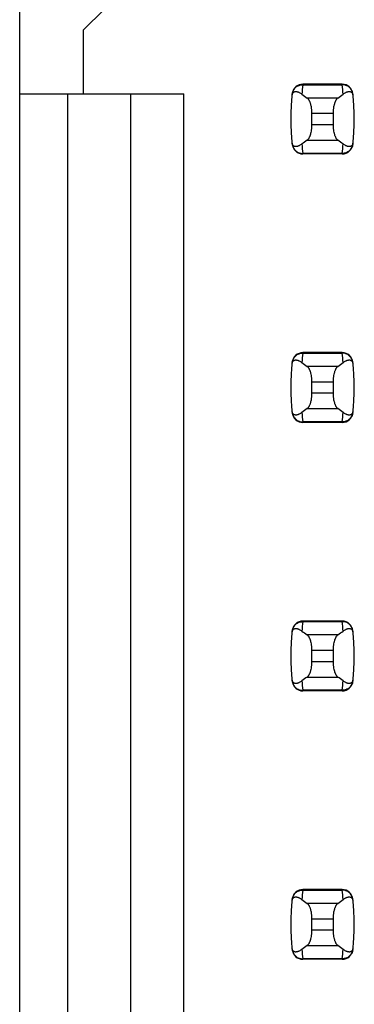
# Model space of a CAD drawing. Header units: inches. Extents: x 0 to 34, y 0 to 22.
# Tile 9 of 53: x 8.314 to 8.563, y 8.805 to 9.538. Entities that reach past the tile are written whole.
import ezdxf

# ---------------------------------------------------------------- set-up
doc = ezdxf.new("R2010")
doc.units = ezdxf.units.IN
doc.header["$LTSCALE"] = 1.87
doc.header["$MEASUREMENT"] = 0
doc.layers.get('0').update_dxf_attribs({"linetype": 'CONTINUOUS'})

msp = doc.modelspace()

# ---------------------------------------------------------------- linework, layer by layer
at = {"color": 7, "linetype": 'CONTINUOUS'}
for p, q in [((8.31391, 8.11957), (8.31391, 15.00934)), ((8.36116, 9.53059), (8.3769, 9.54634)), ((8.36116, 9.53059), (8.36116, 9.48335)), ((8.52446, 9.49044), (8.52444, 9.49003)), ((8.52444, 9.49003), (8.55377, 9.49003)), ((8.55376, 9.49044), (8.52446, 9.49044)), ((8.55377, 9.49003), (8.55376, 9.49044)), ((8.31391, 9.48335), (8.43596, 9.48335)), ((8.34934, 9.48335), (8.34934, 8.16288)), ((8.39659, 8.21012), (8.39659, 9.48335)), ((8.43596, 8.24949), (8.43596, 9.48335)), ((8.55047, 9.48012), (8.52775, 9.48012)), ((8.53123, 9.46872), (8.54698, 9.46872)), ((8.53123, 9.46019), (8.53123, 9.46872)), ((8.54698, 9.46872), (8.54698, 9.46019)), ((8.54698, 9.46019), (8.53123, 9.46019)), ((8.52775, 9.44878), (8.55047, 9.44878)), ((8.55377, 9.43887), (8.52444, 9.43887)), ((8.52444, 9.43887), (8.52446, 9.43847)), ((8.55376, 9.43847), (8.52446, 9.43847)), ((8.55376, 9.43847), (8.55377, 9.43887)), ((8.52446, 9.29044), (8.52444, 9.29003)), ((8.52444, 9.29003), (8.55377, 9.29003)), ((8.55376, 9.29044), (8.52446, 9.29044)), ((8.55377, 9.29003), (8.55376, 9.29044)), ((8.55047, 9.28012), (8.52775, 9.28012)), ((8.53123, 9.26872), (8.54698, 9.26872)), ((8.53123, 9.26019), (8.53123, 9.26872)), ((8.54698, 9.26872), (8.54698, 9.26019)), ((8.54698, 9.26019), (8.53123, 9.26019)), ((8.52775, 9.24878), (8.55047, 9.24878)), ((8.55377, 9.23887), (8.52444, 9.23887)), ((8.52444, 9.23887), (8.52446, 9.23847)), ((8.55376, 9.23847), (8.52446, 9.23847)), ((8.55376, 9.23847), (8.55377, 9.23887)), ((8.52446, 9.09044), (8.52444, 9.09003)), ((8.52444, 9.09003), (8.55377, 9.09003)), ((8.55376, 9.09044), (8.52446, 9.09044)), ((8.55377, 9.09003), (8.55376, 9.09044)), ((8.55047, 9.08012), (8.52775, 9.08012)), ((8.53123, 9.06872), (8.54698, 9.06872)), ((8.53123, 9.06019), (8.53123, 9.06872)), ((8.54698, 9.06872), (8.54698, 9.06019)), ((8.54698, 9.06019), (8.53123, 9.06019)), ((8.52775, 9.04878), (8.55047, 9.04878)), ((8.55377, 9.03887), (8.52444, 9.03887)), ((8.52444, 9.03887), (8.52446, 9.03847)), ((8.55376, 9.03847), (8.52446, 9.03847)), ((8.55376, 9.03847), (8.55377, 9.03887)), ((8.52446, 8.89044), (8.52444, 8.89003)), ((8.55376, 8.89044), (8.52446, 8.89044)), ((8.55377, 8.89003), (8.55376, 8.89044)), ((8.52444, 8.89003), (8.55377, 8.89003)), ((8.55047, 8.88012), (8.52775, 8.88012)), ((8.53123, 8.86872), (8.54698, 8.86872)), ((8.53123, 8.86019), (8.53123, 8.86872)), ((8.54698, 8.86872), (8.54698, 8.86019)), ((8.54698, 8.86019), (8.53123, 8.86019)), ((8.52775, 8.84878), (8.55047, 8.84878)), ((8.55377, 8.83887), (8.52444, 8.83887)), ((8.52444, 8.83887), (8.52446, 8.83847)), ((8.55376, 8.83847), (8.55377, 8.83887)), ((8.55376, 8.83847), (8.52446, 8.83847))]:
    msp.add_line(p, q, dxfattribs=at)
for centre, radius, start, end in [((8.52446, 9.48256), 0.00787, 90, 173.04714), ((8.67297, 9.47206), 0.14961, 173.09895, 175.79453), ((8.55376, 9.48256), 0.00787, 6.95286, 90), ((8.40524, 9.47206), 0.14961, 4.20547, 6.90106), ((8.67297, 9.46445), 0.15748, 173.04714, 186.95286), ((8.40525, 9.46445), 0.15748, 353.04714, 6.95286), ((8.52446, 9.44634), 0.00787, 186.95286, 270), ((8.67297, 9.45685), 0.14961, 184.20547, 186.90106), ((8.55376, 9.44634), 0.00787, 270, 353.04714), ((8.40524, 9.45685), 0.14961, 353.09895, 355.79453), ((8.52446, 9.28256), 0.00787, 90, 173.04714), ((8.67297, 9.27206), 0.14961, 173.09895, 175.79453), ((8.55376, 9.28256), 0.00787, 6.95286, 90), ((8.40524, 9.27206), 0.14961, 4.20547, 6.90106), ((8.67297, 9.26445), 0.15748, 173.04714, 186.95286), ((8.40525, 9.26445), 0.15748, 353.04714, 6.95286), ((8.52446, 9.24634), 0.00787, 186.95286, 270), ((8.67297, 9.25685), 0.14961, 184.20547, 186.90106), ((8.55376, 9.24634), 0.00787, 270, 353.04714), ((8.40524, 9.25685), 0.14961, 353.09895, 355.79453), ((8.52446, 9.08256), 0.00787, 90, 173.04714), ((8.67297, 9.07206), 0.14961, 173.09895, 175.79453), ((8.55376, 9.08256), 0.00787, 6.95286, 90), ((8.40524, 9.07206), 0.14961, 4.20547, 6.90106), ((8.67297, 9.06445), 0.15748, 173.04714, 186.95286), ((8.40525, 9.06445), 0.15748, 353.04714, 6.95286), ((8.52446, 9.04634), 0.00787, 186.95286, 270), ((8.67297, 9.05685), 0.14961, 184.20547, 186.90106), ((8.55376, 9.04634), 0.00787, 270, 353.04714), ((8.40524, 9.05685), 0.14961, 353.09895, 355.79453), ((8.52446, 8.88256), 0.00787, 90, 173.04714), ((8.55376, 8.88256), 0.00787, 6.95286, 90), ((8.67297, 8.86445), 0.15748, 173.04714, 186.95286), ((8.67297, 8.87206), 0.14961, 173.09895, 175.79453), ((8.40524, 8.87206), 0.14961, 4.20547, 6.90106), ((8.40525, 8.86445), 0.15748, 353.04714, 6.95286), ((8.52446, 8.84634), 0.00787, 186.95286, 270), ((8.67297, 8.85685), 0.14961, 184.20547, 186.90106), ((8.55376, 8.84634), 0.00787, 270, 353.04714), ((8.40524, 8.85685), 0.14961, 353.09895, 355.79453)]:
    msp.add_arc(centre, radius, start, end, dxfattribs=at)
for centre, start_param, end_param in [((8.89525, 9.51797), -2.804032, -2.774684), ((8.18297, 9.51797), -0.366909, -0.33756), ((8.89525, 9.41094), 2.774684, 2.804032), ((8.18297, 9.41094), 0.33756, 0.366909), ((8.89525, 9.31797), -2.804032, -2.774684), ((8.18297, 9.31797), -0.366909, -0.33756), ((8.89525, 9.21094), 2.774684, 2.804032), ((8.18297, 9.21094), 0.33756, 0.366909), ((8.89525, 9.11797), -2.804032, -2.774684), ((8.18297, 9.11797), -0.366909, -0.33756), ((8.89525, 9.01094), 2.774684, 2.804032), ((8.18297, 9.01094), 0.33756, 0.366909), ((8.89525, 8.91797), -2.804032, -2.774684), ((8.18297, 8.91797), -0.366909, -0.33756), ((8.89525, 8.81094), 2.774684, 2.804032), ((8.18297, 8.81094), 0.33756, 0.366909)]:
    msp.add_ellipse(centre, major_axis=(0.3937, 0), ratio=0.267949, start_param=start_param, end_param=end_param, dxfattribs=at)
for points, knots in [([(8.51646, 9.48193), (8.51648, 9.48215), (8.51655, 9.48257), (8.51674, 9.48324), (8.517, 9.48377), (8.5173, 9.48417), (8.51752, 9.48438), (8.51774, 9.48456), (8.51803, 9.48473), (8.51841, 9.48489), (8.51888, 9.48498), (8.51935, 9.48499), (8.51983, 9.48495), (8.52031, 9.48485), (8.52079, 9.48471), (8.52128, 9.48452), (8.52194, 9.48422), (8.52279, 9.48373), (8.52344, 9.48328), (8.52376, 9.48303)], [0, 0, 0, 0, 0.071006, 0.129799, 0.218638, 0.253906, 0.285388, 0.314234, 0.341262, 0.392021, 0.44087, 0.489522, 0.538946, 0.589704, 0.642132, 0.696441, 0.752768, 0.871825, 1, 1, 1, 1]), ([(8.51663, 9.48338), (8.51668, 9.48383), (8.51688, 9.48474), (8.51743, 9.48602), (8.5182, 9.48718), (8.51919, 9.48819), (8.52034, 9.489), (8.52163, 9.4896), (8.52302, 9.48996), (8.52397, 9.49004), (8.52444, 9.49003)], [0, 0, 0, 0, 0.123003, 0.246291, 0.370116, 0.494653, 0.619981, 0.746077, 0.872817, 1, 1, 1, 1]), ([(8.56159, 9.48338), (8.56153, 9.48383), (8.56134, 9.48474), (8.56079, 9.48602), (8.56001, 9.48718), (8.55903, 9.48819), (8.55787, 9.489), (8.55658, 9.4896), (8.5552, 9.48996), (8.55425, 9.49004), (8.55377, 9.49003)], [0, 0, 0, 0, 0.123003, 0.246291, 0.370116, 0.494653, 0.619981, 0.746077, 0.872817, 1, 1, 1, 1]), ([(8.55445, 9.48303), (8.55478, 9.48328), (8.55543, 9.48373), (8.55627, 9.48422), (8.55694, 9.48452), (8.55743, 9.48471), (8.55791, 9.48485), (8.55839, 9.48495), (8.55887, 9.48499), (8.55934, 9.48498), (8.5598, 9.48489), (8.56018, 9.48473), (8.56048, 9.48456), (8.5607, 9.48438), (8.56091, 9.48417), (8.56122, 9.48377), (8.56147, 9.48324), (8.56167, 9.48257), (8.56173, 9.48215), (8.56176, 9.48193)], [0, 0, 0, 0, 0.128175, 0.247232, 0.303559, 0.357868, 0.410296, 0.461054, 0.510478, 0.55913, 0.607979, 0.658738, 0.685766, 0.714612, 0.746094, 0.781362, 0.870201, 0.928994, 1, 1, 1, 1]), ([(8.53123, 9.46872), (8.53123, 9.46938), (8.5312, 9.47036), (8.53109, 9.47166), (8.53093, 9.4729), (8.53072, 9.4741), (8.53044, 9.47523), (8.53021, 9.47601), (8.52996, 9.47674), (8.52969, 9.47742), (8.5294, 9.47803), (8.52909, 9.47859), (8.52878, 9.47907), (8.52845, 9.47949), (8.52811, 9.47984), (8.52787, 9.48004), (8.52775, 9.48012)], [0, 0, 0, 0, 0.161727, 0.24118, 0.31897, 0.467608, 0.537656, 0.604387, 0.667531, 0.726879, 0.782283, 0.833661, 0.881, 0.924368, 0.96394, 1, 1, 1, 1]), ([(8.55047, 9.48012), (8.55035, 9.48004), (8.55011, 9.47984), (8.54977, 9.47949), (8.54944, 9.47907), (8.54912, 9.47859), (8.54882, 9.47803), (8.54853, 9.47742), (8.54826, 9.47674), (8.54801, 9.47601), (8.54778, 9.47523), (8.5475, 9.4741), (8.54728, 9.4729), (8.54713, 9.47166), (8.54702, 9.47036), (8.54698, 9.46938), (8.54698, 9.46872)], [0, 0, 0, 0, 0.03606, 0.075632, 0.119, 0.166339, 0.217717, 0.273121, 0.332469, 0.395614, 0.462344, 0.532392, 0.68103, 0.75882, 0.838273, 1, 1, 1, 1]), ([(8.52775, 9.44878), (8.52787, 9.44887), (8.52811, 9.44906), (8.52845, 9.44941), (8.52878, 9.44983), (8.52909, 9.45032), (8.5294, 9.45087), (8.52969, 9.45149), (8.52996, 9.45216), (8.53021, 9.45289), (8.53044, 9.45368), (8.53072, 9.45481), (8.53093, 9.456), (8.53109, 9.45725), (8.5312, 9.45854), (8.53123, 9.45953), (8.53123, 9.46019)], [0, 0, 0, 0, 0.03606, 0.075632, 0.119, 0.166339, 0.217717, 0.273121, 0.332469, 0.395614, 0.462344, 0.532392, 0.68103, 0.75882, 0.838273, 1, 1, 1, 1]), ([(8.54698, 9.46019), (8.54698, 9.45953), (8.54702, 9.45854), (8.54713, 9.45725), (8.54728, 9.456), (8.5475, 9.45481), (8.54778, 9.45368), (8.54801, 9.45289), (8.54826, 9.45216), (8.54853, 9.45149), (8.54882, 9.45087), (8.54912, 9.45032), (8.54944, 9.44983), (8.54977, 9.44941), (8.55011, 9.44906), (8.55035, 9.44887), (8.55047, 9.44878)], [0, 0, 0, 0, 0.161727, 0.24118, 0.31897, 0.467608, 0.537656, 0.604387, 0.667531, 0.726879, 0.782283, 0.833661, 0.881, 0.924368, 0.96394, 1, 1, 1, 1]), ([(8.52376, 9.44588), (8.52344, 9.44563), (8.52279, 9.44517), (8.52194, 9.44469), (8.52128, 9.44438), (8.52079, 9.4442), (8.52031, 9.44405), (8.51983, 9.44396), (8.51935, 9.44391), (8.51888, 9.44393), (8.51841, 9.44402), (8.51803, 9.44417), (8.51774, 9.44435), (8.51752, 9.44452), (8.5173, 9.44474), (8.517, 9.44513), (8.51674, 9.44567), (8.51655, 9.44634), (8.51648, 9.44675), (8.51646, 9.44698)], [0, 0, 0, 0, 0.128175, 0.247232, 0.303559, 0.357868, 0.410296, 0.461054, 0.510478, 0.55913, 0.607979, 0.658738, 0.685766, 0.714612, 0.746094, 0.781362, 0.870201, 0.928994, 1, 1, 1, 1]), ([(8.51663, 9.44553), (8.51668, 9.44507), (8.51688, 9.44417), (8.51743, 9.44289), (8.5182, 9.44172), (8.51919, 9.44072), (8.52034, 9.4399), (8.52163, 9.43931), (8.52302, 9.43894), (8.52397, 9.43887), (8.52444, 9.43887)], [0, 0, 0, 0, 0.123003, 0.246291, 0.370116, 0.494653, 0.619981, 0.746077, 0.872817, 1, 1, 1, 1]), ([(8.56159, 9.44553), (8.56153, 9.44507), (8.56134, 9.44417), (8.56079, 9.44289), (8.56001, 9.44172), (8.55903, 9.44072), (8.55787, 9.4399), (8.55658, 9.43931), (8.5552, 9.43894), (8.55425, 9.43887), (8.55377, 9.43887)], [0, 0, 0, 0, 0.123003, 0.246291, 0.370116, 0.494653, 0.619981, 0.746077, 0.872817, 1, 1, 1, 1]), ([(8.56176, 9.44698), (8.56173, 9.44675), (8.56167, 9.44634), (8.56147, 9.44567), (8.56122, 9.44513), (8.56091, 9.44474), (8.5607, 9.44452), (8.56048, 9.44435), (8.56018, 9.44417), (8.5598, 9.44402), (8.55934, 9.44393), (8.55887, 9.44391), (8.55839, 9.44396), (8.55791, 9.44405), (8.55743, 9.4442), (8.55694, 9.44438), (8.55627, 9.44469), (8.55543, 9.44517), (8.55478, 9.44563), (8.55445, 9.44588)], [0, 0, 0, 0, 0.071006, 0.129799, 0.218638, 0.253906, 0.285389, 0.314234, 0.341262, 0.392021, 0.44087, 0.489522, 0.538946, 0.589704, 0.642132, 0.696441, 0.752768, 0.871825, 1, 1, 1, 1]), ([(8.51663, 9.28338), (8.51668, 9.28383), (8.51688, 9.28474), (8.51743, 9.28602), (8.5182, 9.28718), (8.51919, 9.28819), (8.52034, 9.289), (8.52163, 9.2896), (8.52302, 9.28996), (8.52397, 9.29004), (8.52444, 9.29003)], [0, 0, 0, 0, 0.123003, 0.246291, 0.370116, 0.494653, 0.619981, 0.746077, 0.872817, 1, 1, 1, 1]), ([(8.56159, 9.28338), (8.56153, 9.28383), (8.56134, 9.28474), (8.56079, 9.28602), (8.56001, 9.28718), (8.55903, 9.28819), (8.55787, 9.289), (8.55658, 9.2896), (8.5552, 9.28996), (8.55425, 9.29004), (8.55377, 9.29003)], [0, 0, 0, 0, 0.123003, 0.246291, 0.370116, 0.494653, 0.619981, 0.746077, 0.872817, 1, 1, 1, 1]), ([(8.51646, 9.28193), (8.51648, 9.28215), (8.51655, 9.28257), (8.51674, 9.28324), (8.517, 9.28377), (8.5173, 9.28417), (8.51752, 9.28438), (8.51774, 9.28456), (8.51803, 9.28473), (8.51841, 9.28489), (8.51888, 9.28498), (8.51935, 9.28499), (8.51983, 9.28495), (8.52031, 9.28485), (8.52079, 9.28471), (8.52128, 9.28452), (8.52194, 9.28422), (8.52279, 9.28373), (8.52344, 9.28328), (8.52376, 9.28303)], [0, 0, 0, 0, 0.071006, 0.129799, 0.218638, 0.253906, 0.285388, 0.314234, 0.341262, 0.392021, 0.44087, 0.489522, 0.538946, 0.589704, 0.642132, 0.696441, 0.752768, 0.871825, 1, 1, 1, 1]), ([(8.53123, 9.26872), (8.53123, 9.26938), (8.5312, 9.27036), (8.53109, 9.27166), (8.53093, 9.2729), (8.53072, 9.2741), (8.53044, 9.27523), (8.53021, 9.27601), (8.52996, 9.27674), (8.52969, 9.27742), (8.5294, 9.27803), (8.52909, 9.27859), (8.52878, 9.27907), (8.52845, 9.27949), (8.52811, 9.27984), (8.52787, 9.28004), (8.52775, 9.28012)], [0, 0, 0, 0, 0.161727, 0.24118, 0.31897, 0.467608, 0.537656, 0.604387, 0.667531, 0.726879, 0.782283, 0.833661, 0.881, 0.924368, 0.96394, 1, 1, 1, 1]), ([(8.55047, 9.28012), (8.55035, 9.28004), (8.55011, 9.27984), (8.54977, 9.27949), (8.54944, 9.27907), (8.54912, 9.27859), (8.54882, 9.27803), (8.54853, 9.27742), (8.54826, 9.27674), (8.54801, 9.27601), (8.54778, 9.27523), (8.5475, 9.2741), (8.54728, 9.2729), (8.54713, 9.27166), (8.54702, 9.27036), (8.54698, 9.26938), (8.54698, 9.26872)], [0, 0, 0, 0, 0.03606, 0.075632, 0.119, 0.166339, 0.217717, 0.273121, 0.332469, 0.395614, 0.462344, 0.532392, 0.68103, 0.75882, 0.838273, 1, 1, 1, 1]), ([(8.55445, 9.28303), (8.55478, 9.28328), (8.55543, 9.28373), (8.55627, 9.28422), (8.55694, 9.28452), (8.55743, 9.28471), (8.55791, 9.28485), (8.55839, 9.28495), (8.55887, 9.28499), (8.55934, 9.28498), (8.5598, 9.28489), (8.56018, 9.28473), (8.56048, 9.28456), (8.5607, 9.28438), (8.56091, 9.28417), (8.56122, 9.28377), (8.56147, 9.28324), (8.56167, 9.28257), (8.56173, 9.28215), (8.56176, 9.28193)], [0, 0, 0, 0, 0.128175, 0.247232, 0.303559, 0.357868, 0.410296, 0.461054, 0.510478, 0.55913, 0.607979, 0.658738, 0.685766, 0.714612, 0.746094, 0.781362, 0.870201, 0.928994, 1, 1, 1, 1]), ([(8.52775, 9.24878), (8.52787, 9.24887), (8.52811, 9.24906), (8.52845, 9.24941), (8.52878, 9.24983), (8.52909, 9.25032), (8.5294, 9.25087), (8.52969, 9.25149), (8.52996, 9.25216), (8.53021, 9.25289), (8.53044, 9.25368), (8.53072, 9.25481), (8.53093, 9.256), (8.53109, 9.25725), (8.5312, 9.25854), (8.53123, 9.25953), (8.53123, 9.26019)], [0, 0, 0, 0, 0.03606, 0.075632, 0.119, 0.166339, 0.217717, 0.273121, 0.332469, 0.395614, 0.462344, 0.532392, 0.68103, 0.75882, 0.838273, 1, 1, 1, 1]), ([(8.54698, 9.26019), (8.54698, 9.25953), (8.54702, 9.25854), (8.54713, 9.25725), (8.54728, 9.256), (8.5475, 9.25481), (8.54778, 9.25368), (8.54801, 9.25289), (8.54826, 9.25216), (8.54853, 9.25149), (8.54882, 9.25087), (8.54912, 9.25032), (8.54944, 9.24983), (8.54977, 9.24941), (8.55011, 9.24906), (8.55035, 9.24887), (8.55047, 9.24878)], [0, 0, 0, 0, 0.161727, 0.24118, 0.31897, 0.467608, 0.537656, 0.604387, 0.667531, 0.726879, 0.782283, 0.833661, 0.881, 0.924368, 0.96394, 1, 1, 1, 1]), ([(8.52376, 9.24588), (8.52344, 9.24563), (8.52279, 9.24517), (8.52194, 9.24469), (8.52128, 9.24438), (8.52079, 9.2442), (8.52031, 9.24405), (8.51983, 9.24396), (8.51935, 9.24391), (8.51888, 9.24393), (8.51841, 9.24402), (8.51803, 9.24417), (8.51774, 9.24435), (8.51752, 9.24452), (8.5173, 9.24474), (8.517, 9.24513), (8.51674, 9.24567), (8.51655, 9.24634), (8.51648, 9.24675), (8.51646, 9.24698)], [0, 0, 0, 0, 0.128175, 0.247232, 0.303559, 0.357868, 0.410296, 0.461054, 0.510478, 0.55913, 0.607979, 0.658738, 0.685766, 0.714612, 0.746094, 0.781362, 0.870201, 0.928994, 1, 1, 1, 1]), ([(8.51663, 9.24553), (8.51668, 9.24507), (8.51688, 9.24417), (8.51743, 9.24289), (8.5182, 9.24172), (8.51919, 9.24072), (8.52034, 9.2399), (8.52163, 9.23931), (8.52302, 9.23894), (8.52397, 9.23887), (8.52444, 9.23887)], [0, 0, 0, 0, 0.123003, 0.246291, 0.370116, 0.494653, 0.619981, 0.746077, 0.872817, 1, 1, 1, 1]), ([(8.56159, 9.24553), (8.56153, 9.24507), (8.56134, 9.24417), (8.56079, 9.24289), (8.56001, 9.24172), (8.55903, 9.24072), (8.55787, 9.2399), (8.55658, 9.23931), (8.5552, 9.23894), (8.55425, 9.23887), (8.55377, 9.23887)], [0, 0, 0, 0, 0.123003, 0.246291, 0.370116, 0.494653, 0.619981, 0.746077, 0.872817, 1, 1, 1, 1]), ([(8.56176, 9.24698), (8.56173, 9.24675), (8.56167, 9.24634), (8.56147, 9.24567), (8.56122, 9.24513), (8.56091, 9.24474), (8.5607, 9.24452), (8.56048, 9.24435), (8.56018, 9.24417), (8.5598, 9.24402), (8.55934, 9.24393), (8.55887, 9.24391), (8.55839, 9.24396), (8.55791, 9.24405), (8.55743, 9.2442), (8.55694, 9.24438), (8.55627, 9.24469), (8.55543, 9.24517), (8.55478, 9.24563), (8.55445, 9.24588)], [0, 0, 0, 0, 0.071006, 0.129799, 0.218638, 0.253906, 0.285389, 0.314234, 0.341262, 0.392021, 0.44087, 0.489522, 0.538946, 0.589704, 0.642132, 0.696441, 0.752768, 0.871825, 1, 1, 1, 1]), ([(8.51663, 9.08338), (8.51668, 9.08383), (8.51688, 9.08474), (8.51743, 9.08602), (8.5182, 9.08718), (8.51919, 9.08819), (8.52034, 9.089), (8.52163, 9.0896), (8.52302, 9.08996), (8.52397, 9.09004), (8.52444, 9.09003)], [0, 0, 0, 0, 0.123003, 0.246291, 0.370116, 0.494653, 0.619981, 0.746077, 0.872817, 1, 1, 1, 1]), ([(8.56159, 9.08338), (8.56153, 9.08383), (8.56134, 9.08474), (8.56079, 9.08602), (8.56001, 9.08718), (8.55903, 9.08819), (8.55787, 9.089), (8.55658, 9.0896), (8.5552, 9.08996), (8.55425, 9.09004), (8.55377, 9.09003)], [0, 0, 0, 0, 0.123003, 0.246291, 0.370116, 0.494653, 0.619981, 0.746077, 0.872817, 1, 1, 1, 1]), ([(8.51646, 9.08193), (8.51648, 9.08215), (8.51655, 9.08257), (8.51674, 9.08324), (8.517, 9.08377), (8.5173, 9.08417), (8.51752, 9.08438), (8.51774, 9.08456), (8.51803, 9.08473), (8.51841, 9.08489), (8.51888, 9.08498), (8.51935, 9.08499), (8.51983, 9.08495), (8.52031, 9.08485), (8.52079, 9.08471), (8.52128, 9.08452), (8.52194, 9.08422), (8.52279, 9.08373), (8.52344, 9.08328), (8.52376, 9.08303)], [0, 0, 0, 0, 0.071006, 0.129799, 0.218638, 0.253906, 0.285388, 0.314234, 0.341262, 0.392021, 0.44087, 0.489522, 0.538946, 0.589704, 0.642132, 0.696441, 0.752768, 0.871825, 1, 1, 1, 1]), ([(8.55445, 9.08303), (8.55478, 9.08328), (8.55543, 9.08373), (8.55627, 9.08422), (8.55694, 9.08452), (8.55743, 9.08471), (8.55791, 9.08485), (8.55839, 9.08495), (8.55887, 9.08499), (8.55934, 9.08498), (8.5598, 9.08489), (8.56018, 9.08473), (8.56048, 9.08456), (8.5607, 9.08438), (8.56091, 9.08417), (8.56122, 9.08377), (8.56147, 9.08324), (8.56167, 9.08257), (8.56173, 9.08215), (8.56176, 9.08193)], [0, 0, 0, 0, 0.128175, 0.247232, 0.303559, 0.357868, 0.410296, 0.461054, 0.510478, 0.55913, 0.607979, 0.658738, 0.685766, 0.714612, 0.746094, 0.781362, 0.870201, 0.928994, 1, 1, 1, 1]), ([(8.53123, 9.06872), (8.53123, 9.06938), (8.5312, 9.07036), (8.53109, 9.07166), (8.53093, 9.0729), (8.53072, 9.0741), (8.53044, 9.07523), (8.53021, 9.07601), (8.52996, 9.07674), (8.52969, 9.07742), (8.5294, 9.07803), (8.52909, 9.07859), (8.52878, 9.07907), (8.52845, 9.07949), (8.52811, 9.07984), (8.52787, 9.08004), (8.52775, 9.08012)], [0, 0, 0, 0, 0.161727, 0.24118, 0.31897, 0.467608, 0.537656, 0.604387, 0.667531, 0.726879, 0.782283, 0.833661, 0.881, 0.924368, 0.96394, 1, 1, 1, 1]), ([(8.55047, 9.08012), (8.55035, 9.08004), (8.55011, 9.07984), (8.54977, 9.07949), (8.54944, 9.07907), (8.54912, 9.07859), (8.54882, 9.07803), (8.54853, 9.07742), (8.54826, 9.07674), (8.54801, 9.07601), (8.54778, 9.07523), (8.5475, 9.0741), (8.54728, 9.0729), (8.54713, 9.07166), (8.54702, 9.07036), (8.54698, 9.06938), (8.54698, 9.06872)], [0, 0, 0, 0, 0.03606, 0.075632, 0.119, 0.166339, 0.217717, 0.273121, 0.332469, 0.395614, 0.462344, 0.532392, 0.68103, 0.75882, 0.838273, 1, 1, 1, 1]), ([(8.52775, 9.04878), (8.52787, 9.04887), (8.52811, 9.04906), (8.52845, 9.04941), (8.52878, 9.04983), (8.52909, 9.05032), (8.5294, 9.05087), (8.52969, 9.05149), (8.52996, 9.05216), (8.53021, 9.05289), (8.53044, 9.05368), (8.53072, 9.05481), (8.53093, 9.056), (8.53109, 9.05725), (8.5312, 9.05854), (8.53123, 9.05953), (8.53123, 9.06019)], [0, 0, 0, 0, 0.03606, 0.075632, 0.119, 0.166339, 0.217717, 0.273121, 0.332469, 0.395614, 0.462344, 0.532392, 0.68103, 0.75882, 0.838273, 1, 1, 1, 1]), ([(8.54698, 9.06019), (8.54698, 9.05953), (8.54702, 9.05854), (8.54713, 9.05725), (8.54728, 9.056), (8.5475, 9.05481), (8.54778, 9.05368), (8.54801, 9.05289), (8.54826, 9.05216), (8.54853, 9.05149), (8.54882, 9.05087), (8.54912, 9.05032), (8.54944, 9.04983), (8.54977, 9.04941), (8.55011, 9.04906), (8.55035, 9.04887), (8.55047, 9.04878)], [0, 0, 0, 0, 0.161727, 0.24118, 0.31897, 0.467608, 0.537656, 0.604387, 0.667531, 0.726879, 0.782283, 0.833661, 0.881, 0.924368, 0.96394, 1, 1, 1, 1]), ([(8.52376, 9.04588), (8.52344, 9.04563), (8.52279, 9.04517), (8.52194, 9.04469), (8.52128, 9.04438), (8.52079, 9.0442), (8.52031, 9.04405), (8.51983, 9.04396), (8.51935, 9.04391), (8.51888, 9.04393), (8.51841, 9.04402), (8.51803, 9.04417), (8.51774, 9.04435), (8.51752, 9.04452), (8.5173, 9.04474), (8.517, 9.04513), (8.51674, 9.04567), (8.51655, 9.04634), (8.51648, 9.04675), (8.51646, 9.04698)], [0, 0, 0, 0, 0.128175, 0.247232, 0.303559, 0.357868, 0.410296, 0.461054, 0.510478, 0.55913, 0.607979, 0.658738, 0.685766, 0.714612, 0.746094, 0.781362, 0.870201, 0.928994, 1, 1, 1, 1]), ([(8.51663, 9.04553), (8.51668, 9.04507), (8.51688, 9.04417), (8.51743, 9.04289), (8.5182, 9.04172), (8.51919, 9.04072), (8.52034, 9.0399), (8.52163, 9.03931), (8.52302, 9.03894), (8.52397, 9.03887), (8.52444, 9.03887)], [0, 0, 0, 0, 0.123003, 0.246291, 0.370116, 0.494653, 0.619981, 0.746077, 0.872817, 1, 1, 1, 1]), ([(8.56159, 9.04553), (8.56153, 9.04507), (8.56134, 9.04417), (8.56079, 9.04289), (8.56001, 9.04172), (8.55903, 9.04072), (8.55787, 9.0399), (8.55658, 9.03931), (8.5552, 9.03894), (8.55425, 9.03887), (8.55377, 9.03887)], [0, 0, 0, 0, 0.123003, 0.246291, 0.370116, 0.494653, 0.619981, 0.746077, 0.872817, 1, 1, 1, 1]), ([(8.56176, 9.04698), (8.56173, 9.04675), (8.56167, 9.04634), (8.56147, 9.04567), (8.56122, 9.04513), (8.56091, 9.04474), (8.5607, 9.04452), (8.56048, 9.04435), (8.56018, 9.04417), (8.5598, 9.04402), (8.55934, 9.04393), (8.55887, 9.04391), (8.55839, 9.04396), (8.55791, 9.04405), (8.55743, 9.0442), (8.55694, 9.04438), (8.55627, 9.04469), (8.55543, 9.04517), (8.55478, 9.04563), (8.55445, 9.04588)], [0, 0, 0, 0, 0.071006, 0.129799, 0.218638, 0.253906, 0.285389, 0.314234, 0.341262, 0.392021, 0.44087, 0.489522, 0.538946, 0.589704, 0.642132, 0.696441, 0.752768, 0.871825, 1, 1, 1, 1]), ([(8.51646, 8.88193), (8.51648, 8.88215), (8.51655, 8.88257), (8.51674, 8.88324), (8.517, 8.88377), (8.5173, 8.88417), (8.51752, 8.88438), (8.51774, 8.88456), (8.51803, 8.88473), (8.51841, 8.88489), (8.51888, 8.88498), (8.51935, 8.88499), (8.51983, 8.88495), (8.52031, 8.88485), (8.52079, 8.88471), (8.52128, 8.88452), (8.52194, 8.88422), (8.52279, 8.88373), (8.52344, 8.88328), (8.52376, 8.88303)], [0, 0, 0, 0, 0.071006, 0.129799, 0.218638, 0.253906, 0.285388, 0.314234, 0.341262, 0.392021, 0.44087, 0.489522, 0.538946, 0.589704, 0.642132, 0.696441, 0.752768, 0.871825, 1, 1, 1, 1]), ([(8.51663, 8.88338), (8.51668, 8.88383), (8.51688, 8.88474), (8.51743, 8.88602), (8.5182, 8.88718), (8.51919, 8.88819), (8.52034, 8.889), (8.52163, 8.8896), (8.52302, 8.88996), (8.52397, 8.89004), (8.52444, 8.89003)], [0, 0, 0, 0, 0.123003, 0.246291, 0.370116, 0.494653, 0.619981, 0.746077, 0.872817, 1, 1, 1, 1]), ([(8.56159, 8.88338), (8.56153, 8.88383), (8.56134, 8.88474), (8.56079, 8.88602), (8.56001, 8.88718), (8.55903, 8.88819), (8.55787, 8.889), (8.55658, 8.8896), (8.5552, 8.88996), (8.55425, 8.89004), (8.55377, 8.89003)], [0, 0, 0, 0, 0.123003, 0.246291, 0.370116, 0.494653, 0.619981, 0.746077, 0.872817, 1, 1, 1, 1]), ([(8.55445, 8.88303), (8.55478, 8.88328), (8.55543, 8.88373), (8.55627, 8.88422), (8.55694, 8.88452), (8.55743, 8.88471), (8.55791, 8.88485), (8.55839, 8.88495), (8.55887, 8.88499), (8.55934, 8.88498), (8.5598, 8.88489), (8.56018, 8.88473), (8.56048, 8.88456), (8.5607, 8.88438), (8.56091, 8.88417), (8.56122, 8.88377), (8.56147, 8.88324), (8.56167, 8.88257), (8.56173, 8.88215), (8.56176, 8.88193)], [0, 0, 0, 0, 0.128175, 0.247232, 0.303559, 0.357868, 0.410296, 0.461054, 0.510478, 0.55913, 0.607979, 0.658738, 0.685766, 0.714612, 0.746094, 0.781362, 0.870201, 0.928994, 1, 1, 1, 1]), ([(8.53123, 8.86872), (8.53123, 8.86938), (8.5312, 8.87036), (8.53109, 8.87166), (8.53093, 8.8729), (8.53072, 8.8741), (8.53044, 8.87523), (8.53021, 8.87601), (8.52996, 8.87674), (8.52969, 8.87742), (8.5294, 8.87803), (8.52909, 8.87859), (8.52878, 8.87907), (8.52845, 8.87949), (8.52811, 8.87984), (8.52787, 8.88004), (8.52775, 8.88012)], [0, 0, 0, 0, 0.161727, 0.24118, 0.31897, 0.467608, 0.537656, 0.604387, 0.667531, 0.726879, 0.782283, 0.833661, 0.881, 0.924368, 0.96394, 1, 1, 1, 1]), ([(8.55047, 8.88012), (8.55035, 8.88004), (8.55011, 8.87984), (8.54977, 8.87949), (8.54944, 8.87907), (8.54912, 8.87859), (8.54882, 8.87803), (8.54853, 8.87742), (8.54826, 8.87674), (8.54801, 8.87601), (8.54778, 8.87523), (8.5475, 8.8741), (8.54728, 8.8729), (8.54713, 8.87166), (8.54702, 8.87036), (8.54698, 8.86938), (8.54698, 8.86872)], [0, 0, 0, 0, 0.03606, 0.075632, 0.119, 0.166339, 0.217717, 0.273121, 0.332469, 0.395614, 0.462344, 0.532392, 0.68103, 0.75882, 0.838273, 1, 1, 1, 1]), ([(8.52775, 8.84878), (8.52787, 8.84887), (8.52811, 8.84906), (8.52845, 8.84941), (8.52878, 8.84983), (8.52909, 8.85032), (8.5294, 8.85087), (8.52969, 8.85149), (8.52996, 8.85216), (8.53021, 8.85289), (8.53044, 8.85368), (8.53072, 8.85481), (8.53093, 8.856), (8.53109, 8.85725), (8.5312, 8.85854), (8.53123, 8.85953), (8.53123, 8.86019)], [0, 0, 0, 0, 0.03606, 0.075632, 0.119, 0.166339, 0.217717, 0.273121, 0.332469, 0.395614, 0.462344, 0.532392, 0.68103, 0.75882, 0.838273, 1, 1, 1, 1]), ([(8.54698, 8.86019), (8.54698, 8.85953), (8.54702, 8.85854), (8.54713, 8.85725), (8.54728, 8.856), (8.5475, 8.85481), (8.54778, 8.85368), (8.54801, 8.85289), (8.54826, 8.85216), (8.54853, 8.85149), (8.54882, 8.85087), (8.54912, 8.85032), (8.54944, 8.84983), (8.54977, 8.84941), (8.55011, 8.84906), (8.55035, 8.84887), (8.55047, 8.84878)], [0, 0, 0, 0, 0.161727, 0.24118, 0.31897, 0.467608, 0.537656, 0.604387, 0.667531, 0.726879, 0.782283, 0.833661, 0.881, 0.924368, 0.96394, 1, 1, 1, 1]), ([(8.52376, 8.84588), (8.52344, 8.84563), (8.52279, 8.84517), (8.52194, 8.84469), (8.52128, 8.84438), (8.52079, 8.8442), (8.52031, 8.84405), (8.51983, 8.84396), (8.51935, 8.84391), (8.51888, 8.84393), (8.51841, 8.84402), (8.51803, 8.84417), (8.51774, 8.84435), (8.51752, 8.84452), (8.5173, 8.84474), (8.517, 8.84513), (8.51674, 8.84567), (8.51655, 8.84634), (8.51648, 8.84675), (8.51646, 8.84698)], [0, 0, 0, 0, 0.128175, 0.247232, 0.303559, 0.357868, 0.410296, 0.461054, 0.510478, 0.55913, 0.607979, 0.658738, 0.685766, 0.714612, 0.746094, 0.781362, 0.870201, 0.928994, 1, 1, 1, 1]), ([(8.56176, 8.84698), (8.56173, 8.84675), (8.56167, 8.84634), (8.56147, 8.84567), (8.56122, 8.84513), (8.56091, 8.84474), (8.5607, 8.84452), (8.56048, 8.84435), (8.56018, 8.84417), (8.5598, 8.84402), (8.55934, 8.84393), (8.55887, 8.84391), (8.55839, 8.84396), (8.55791, 8.84405), (8.55743, 8.8442), (8.55694, 8.84438), (8.55627, 8.84469), (8.55543, 8.84517), (8.55478, 8.84563), (8.55445, 8.84588)], [0, 0, 0, 0, 0.071006, 0.129799, 0.218638, 0.253906, 0.285389, 0.314234, 0.341262, 0.392021, 0.44087, 0.489522, 0.538946, 0.589704, 0.642132, 0.696441, 0.752768, 0.871825, 1, 1, 1, 1]), ([(8.51663, 8.84553), (8.51668, 8.84507), (8.51688, 8.84417), (8.51743, 8.84289), (8.5182, 8.84172), (8.51919, 8.84072), (8.52034, 8.8399), (8.52163, 8.83931), (8.52302, 8.83894), (8.52397, 8.83887), (8.52444, 8.83887)], [0, 0, 0, 0, 0.123003, 0.246291, 0.370116, 0.494653, 0.619981, 0.746077, 0.872817, 1, 1, 1, 1]), ([(8.56159, 8.84553), (8.56153, 8.84507), (8.56134, 8.84417), (8.56079, 8.84289), (8.56001, 8.84172), (8.55903, 8.84072), (8.55787, 8.8399), (8.55658, 8.83931), (8.5552, 8.83894), (8.55425, 8.83887), (8.55377, 8.83887)], [0, 0, 0, 0, 0.123003, 0.246291, 0.370116, 0.494653, 0.619981, 0.746077, 0.872817, 1, 1, 1, 1])]:
    msp.add_open_spline(points, degree=3, knots=knots, dxfattribs=at)

doc.saveas('drawing.dxf')
